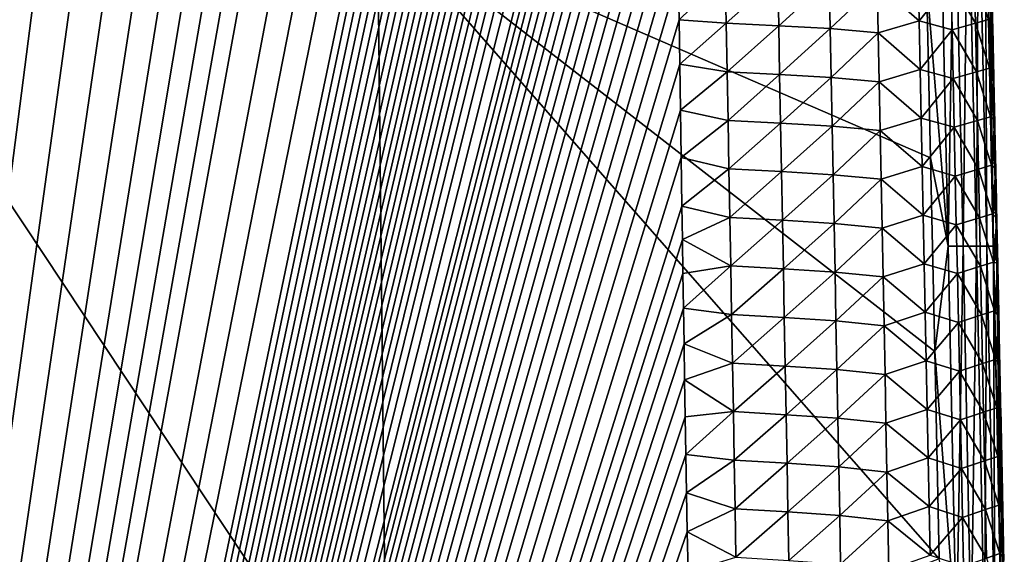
# Model space of a CAD drawing. Header units: metres. Extents: x -109 to 109, y -19 to 107.
# Tile 232 of 256: x 4.89 to 14.96, y 83.21 to 88.67. Entities that reach past the tile are written whole.
import ezdxf

# ---------------------------------------------------------------- set-up
doc = ezdxf.new("R2010")
doc.units = ezdxf.units.M
doc.layers.add('solid_21_412_310_XXX', color=7, linetype='CONTINUOUS')

msp = doc.modelspace()

# ---------------------------------------------------------------- linework, layer by layer
at = {"layer": 'solid_21_412_310_XXX'}
for points in [[(4.666111, 102.481911, -67.146202), (-0.000006, 49.658638, -66.675293), (5.143679, 102.42305, -67.145851)], [(5.143679, 102.42305, -67.145851), (-0.000006, 49.658638, -66.675293), (5.585915, 102.363518, -67.145477)], [(5.585915, 102.363518, -67.145477), (-0.000006, 49.658638, -66.675293), (5.997372, 102.304565, -67.145096)], [(5.997372, 102.304565, -67.145096), (-0.000006, 49.658638, -66.675293), (6.381899, 102.247375, -67.144722)], [(6.381899, 102.247375, -67.144722), (-0.000006, 49.658638, -66.675293), (6.741331, 102.192398, -67.144356)], [(6.741331, 102.192398, -67.144356), (-0.000006, 49.658638, -66.675293), (7.236791, 102.114326, -67.143837)], [(7.236791, 102.114326, -67.143837), (-0.000006, 49.658638, -66.675293), (7.6798, 102.03511, -67.143288)], [(7.6798, 102.03511, -67.143288), (-0.000006, 49.658638, -66.675293), (8.072184, 101.951599, -67.142685)], [(8.072184, 101.951599, -67.142685), (-0.000006, 49.658638, -66.675293), (8.416841, 101.863945, -67.142029)], [(8.416841, 101.863945, -67.142029), (-0.000006, 49.658638, -66.675293), (8.718863, 101.77272, -67.141319)], [(8.718863, 101.77272, -67.141319), (-0.000006, 49.658638, -66.675293), (8.985192, 101.678772, -67.140579)], [(8.985192, 101.678772, -67.140579), (-0.000006, 49.658638, -66.675293), (9.222807, 101.582382, -67.139809)], [(9.222807, 101.582382, -67.139809), (-0.000006, 49.658638, -66.675293), (9.437308, 101.482719, -67.139)], [(9.437308, 101.482719, -67.139), (-0.000006, 49.658638, -66.675293), (9.800565, 101.280899, -67.137329)], [(9.800565, 101.280899, -67.137329), (-0.000006, 49.658638, -66.675293), (10.099033, 101.074387, -67.135605)], [(10.099033, 101.074387, -67.135605), (-0.000006, 49.658638, -66.675293), (10.375571, 100.835381, -67.133575)], [(10.375571, 100.835381, -67.133575), (-0.000006, 49.658638, -66.675293), (10.626403, 100.56823, -67.131287)], [(10.626403, 100.56823, -67.131287), (-0.000006, 49.658638, -66.675293), (10.701228, 100.473618, -67.130478)], [(10.701228, 100.473618, -67.130478), (-0.000006, 49.658638, -66.675293), (10.774985, 100.372421, -67.129601)], [(10.774985, 100.372421, -67.129601), (-0.000006, 49.658638, -66.675293), (10.84716, 100.264442, -67.12867)], [(10.84716, 100.264442, -67.12867), (-0.000006, 49.658638, -66.675293), (10.916918, 100.149368, -67.12767)], [(10.916918, 100.149368, -67.12767), (-0.000006, 49.658638, -66.675293), (10.984118, 100.027184, -67.12661)], [(10.984118, 100.027184, -67.12661), (-0.000006, 49.658638, -66.675293), (11.048345, 99.897804, -67.125481)], [(11.048345, 99.897804, -67.125481), (-0.000006, 49.658638, -66.675293), (11.109218, 99.761246, -67.12429)], [(11.109218, 99.761246, -67.12429), (-0.000006, 49.658638, -66.675293), (11.166245, 99.617828, -67.123032)], [(11.166245, 99.617828, -67.123032), (-0.000006, 49.658638, -66.675293), (11.219064, 99.468155, -67.121727)], [(11.219064, 99.468155, -67.121727), (-0.000006, 49.658638, -66.675293), (11.267576, 99.312035, -67.120354)], [(11.267576, 99.312035, -67.120354), (-0.000006, 49.658638, -66.675293), (11.311779, 99.149033, -67.118919)], [(11.311779, 99.149033, -67.118919), (-0.000006, 49.658638, -66.675293), (11.351416, 98.977837, -67.117416)], [(11.351416, 98.977837, -67.117416), (-0.000006, 49.658638, -66.675293), (11.385991, 98.794167, -67.115791)], [(11.385991, 98.794167, -67.115791), (-0.000006, 49.658638, -66.675293), (11.41538, 98.594177, -67.114029)], [(11.41538, 98.594177, -67.114029), (-0.000006, 49.658638, -66.675293), (11.440434, 98.37249, -67.112068)], [(11.440434, 98.37249, -67.112068), (-0.000006, 49.658638, -66.675293), (11.461864, 98.128845, -67.109909)], [(11.461864, 98.128845, -67.109909), (-0.000006, 49.658638, -66.675293), (11.479255, 97.862335, -67.107552)], [(11.479255, 97.862335, -67.107552), (-0.000006, 49.658638, -66.675293), (11.491724, 97.571922, -67.104973)], [(11.491724, 97.571922, -67.104973), (-0.000006, 49.658638, -66.675293), (11.497374, 97.255409, -67.102165)], [(11.497374, 97.255409, -67.102165), (-0.000006, 49.658638, -66.675293), (11.497188, 96.91391, -67.099129)], [(11.497188, 96.91391, -67.099129), (-0.000006, 49.658638, -66.675293), (11.492494, 96.548004, -67.095879)], [(11.492494, 96.548004, -67.095879), (-0.000006, 49.658638, -66.675293), (11.486433, 96.157623, -67.092407)], [(11.486433, 96.157623, -67.092407), (-0.000006, 49.658638, -66.675293), (11.481724, 95.739777, -67.088692)], [(11.481724, 95.739777, -67.088692), (-0.000006, 49.658638, -66.675293), (11.479702, 95.291519, -67.084709)], [(11.479702, 95.291519, -67.084709), (-0.000006, 49.658638, -66.675293), (11.481399, 94.809296, -67.080429)], [(11.481399, 94.809296, -67.080429), (-0.000006, 49.658638, -66.675293), (11.484297, 94.554321, -67.078163)], [(11.484297, 94.554321, -67.078163), (-0.000006, 49.658638, -66.675293), (11.488584, 94.2901, -67.075821)], [(11.488584, 94.2901, -67.075821), (-0.000006, 49.658638, -66.675293), (11.494101, 94.016693, -67.073387)], [(11.494101, 94.016693, -67.073387), (-0.000006, 49.658638, -66.675293), (11.500851, 93.734154, -67.070885)], [(11.500851, 93.734154, -67.070885), (-0.000006, 49.658638, -66.675293), (11.50884, 93.442451, -67.068291)], [(11.50884, 93.442451, -67.068291), (-0.000006, 49.658638, -66.675293), (11.51765, 93.141273, -67.06562)], [(11.51765, 93.141273, -67.06562), (-0.000006, 49.658638, -66.675293), (11.527312, 92.830826, -67.062866)], [(11.527312, 92.830826, -67.062866), (-0.000006, 49.658638, -66.675293), (11.537727, 92.510796, -67.060028)], [(11.537727, 92.510796, -67.060028), (-0.000006, 49.658638, -66.675293), (11.548295, 92.180145, -67.057091)], [(11.548295, 92.180145, -67.057091), (-0.000006, 49.658638, -66.675293), (11.55913, 91.839279, -67.05407)], [(11.55913, 91.839279, -67.05407), (-0.000006, 49.658638, -66.675293), (11.570037, 91.487465, -67.050949)], [(11.570037, 91.487465, -67.050949), (-0.000006, 49.658638, -66.675293), (11.580547, 91.123337, -67.047714)], [(11.580547, 91.123337, -67.047714), (-0.000006, 49.658638, -66.675293), (11.590788, 90.747398, -67.04438)], [(11.590788, 90.747398, -67.04438), (-0.000006, 49.658638, -66.675293), (11.600632, 90.358894, -67.040932)], [(11.600632, 90.358894, -67.040932), (-0.000006, 49.658638, -66.675293), (11.609873, 89.956909, -67.037361)], [(14.165307, 89.086571, -73.167992), (14.297296, 90.386314, -73.152489), (14.385604, 86.355904, -73.15657)], [(14.451952, 90.387917, -73.113838), (14.385604, 86.355904, -73.15657), (14.297296, 90.386314, -73.152489)], [(14.451952, 90.387917, -73.113838), (14.539139, 86.356583, -73.117165), (14.385604, 86.355904, -73.15657)], [(14.588818, 90.389091, -73.037445), (14.539139, 86.356583, -73.117165), (14.451952, 90.387917, -73.113838)], [(14.588818, 90.389091, -73.037445), (14.674698, 86.35685, -73.040688), (14.539139, 86.356583, -73.117165)], [(14.695766, 90.38958, -72.925041), (14.674698, 86.35685, -73.040688), (14.588818, 90.389091, -73.037445)], [(14.695766, 90.38958, -72.925041), (14.780417, 86.356476, -72.928741), (14.674698, 86.35685, -73.040688)], [(14.76526, 90.389252, -72.784569), (14.780417, 86.356476, -72.928741), (14.695766, 90.38958, -72.925041)], [(14.76526, 90.389252, -72.784569), (14.849017, 86.355324, -72.789063), (14.780417, 86.356476, -72.928741)], [(14.796218, 90.3881, -72.628189), (14.849017, 86.355324, -72.789063), (14.76526, 90.389252, -72.784569)], [(14.796218, 90.3881, -72.628189), (14.830526, 89.022964, -72.467949), (14.838487, 88.639229, -72.468544)], [(14.796218, 90.3881, -72.628189), (14.838487, 88.639229, -72.468544), (14.84656, 88.249039, -72.469147)], [(14.796218, 90.3881, -72.628189), (14.84656, 88.249039, -72.469147), (14.854734, 87.852768, -72.469749)], [(14.796218, 90.3881, -72.628189), (14.854734, 87.852768, -72.469749), (14.863019, 87.450089, -72.470352)], [(14.796218, 90.3881, -72.628189), (14.863019, 87.450089, -72.470352), (14.871418, 87.040642, -72.470963)], [(14.796218, 90.3881, -72.628189), (14.871418, 87.040642, -72.470963), (14.879938, 86.624062, -72.471581)], [(14.796218, 90.3881, -72.628189), (14.879938, 86.624062, -72.471581), (14.879611, 86.353386, -72.633553)], [(14.796218, 90.3881, -72.628189), (14.879611, 86.353386, -72.633553), (14.849017, 86.355324, -72.789063)], [(11.609873, 89.956909, -67.037361), (-0.000006, 49.658638, -66.675293), (11.61857, 89.541801, -67.033676)], [(8.550676, 89.712807, -73.394035), (8.647805, 80.980743, -73.483154), (2.856137, 89.712715, -73.509888)], [(8.647805, 80.980743, -73.483154), (2.888753, 80.980156, -73.638618), (2.856137, 89.712715, -73.509888)], [(8.550676, 89.712807, -73.394035), (14.165307, 89.086571, -73.167992), (14.205581, 87.25988, -73.170128)], [(8.550676, 89.712807, -73.394035), (14.205581, 87.25988, -73.170128), (14.248618, 85.280884, -73.172371)], [(8.550676, 89.712807, -73.394035), (14.248618, 85.280884, -73.172371), (14.293903, 83.158112, -73.174706)], [(8.550676, 89.712807, -73.394035), (14.293903, 83.158112, -73.174706), (8.647805, 80.980743, -73.483154)], [(11.61857, 89.541801, -67.033676), (-0.000006, 49.658638, -66.675293), (11.626793, 89.113304, -67.029877)], [(11.626793, 89.113304, -67.029877), (-0.000006, 49.658638, -66.675293), (11.634455, 88.671326, -67.025955)], [(11.626793, 89.113304, -67.029877), (11.634455, 88.671326, -67.025955), (12.10731, 89.131691, -67.064415)], [(11.634455, 88.671326, -67.025955), (12.116796, 88.635361, -67.05999), (12.10731, 89.131691, -67.064415)], [(12.64383, 89.107063, -67.19426), (12.10731, 89.131691, -67.064415), (12.116796, 88.635361, -67.05999)], [(14.090347, 88.660194, -68.172249), (14.080005, 89.156792, -68.176117), (13.660065, 89.036713, -67.756836)], [(14.417688, 89.067802, -68.661392), (14.080005, 89.156792, -68.176117), (14.090347, 88.660194, -68.172249)], [(14.664509, 88.636276, -69.183365), (14.653959, 89.133492, -69.186737), (14.417688, 89.067802, -68.661392)], [(14.798909, 88.673439, -69.720123), (14.653959, 89.133492, -69.186737), (14.664509, 88.636276, -69.183365)], [(12.653565, 88.609947, -67.189896), (12.64383, 89.107063, -67.19426), (12.116796, 88.635361, -67.05999)], [(13.170498, 89.078644, -67.426331), (12.64383, 89.107063, -67.19426), (12.653565, 88.609947, -67.189896)], [(13.180479, 88.580681, -67.422073), (13.170498, 89.078644, -67.426331), (12.653565, 88.609947, -67.189896)], [(13.660065, 89.036713, -67.756836), (13.170498, 89.078644, -67.426331), (13.180479, 88.580681, -67.422073)], [(13.670276, 88.537643, -67.752739), (13.660065, 89.036713, -67.756836), (13.180479, 88.580681, -67.422073)], [(14.090347, 88.660194, -68.172249), (13.660065, 89.036713, -67.756836), (13.670276, 88.537643, -67.752739)], [(14.428192, 88.569191, -68.657761), (14.417688, 89.067802, -68.661392), (14.090347, 88.660194, -68.172249)], [(14.205581, 87.25988, -73.170128), (14.165307, 89.086571, -73.167992), (14.385604, 86.355904, -73.15657)], [(14.664509, 88.636276, -69.183365), (14.417688, 89.067802, -68.661392), (14.428192, 88.569191, -68.657761)], [(14.830526, 89.022964, -72.467949), (14.839642, 88.728119, -70.243515), (14.841019, 88.663055, -70.243141)], [(14.838487, 88.639229, -72.468544), (14.830526, 89.022964, -72.467949), (14.841019, 88.663055, -70.243141)], [(14.841019, 88.663055, -70.243141), (14.839642, 88.728119, -70.243515), (14.798909, 88.673439, -69.720123)], [(11.634455, 88.671326, -67.025955), (-0.000006, 49.658638, -66.675293), (11.641595, 88.215927, -67.021912)], [(11.634455, 88.671326, -67.025955), (11.641595, 88.215927, -67.021912), (12.116796, 88.635361, -67.05999)], [(11.641595, 88.215927, -67.021912), (12.126214, 88.139038, -67.055565), (12.116796, 88.635361, -67.05999)], [(12.653565, 88.609947, -67.189896), (12.116796, 88.635361, -67.05999), (12.126214, 88.139038, -67.055565)], [(12.66324, 88.112831, -67.185539), (12.653565, 88.609947, -67.189896), (12.126214, 88.139038, -67.055565)], [(13.180479, 88.580681, -67.422073), (12.653565, 88.609947, -67.189896), (12.66324, 88.112831, -67.185539)], [(14.100658, 88.163597, -68.168411), (14.090347, 88.660194, -68.172249), (13.670276, 88.537643, -67.752739)], [(14.428192, 88.569191, -68.657761), (14.090347, 88.660194, -68.172249), (14.100658, 88.163597, -68.168411)], [(14.675033, 88.139069, -69.180038), (14.664509, 88.636276, -69.183365), (14.428192, 88.569191, -68.657761)], [(14.809435, 88.177048, -69.717064), (14.798909, 88.673439, -69.720123), (14.664509, 88.636276, -69.183365)], [(14.809435, 88.177048, -69.717064), (14.664509, 88.636276, -69.183365), (14.675033, 88.139069, -69.180038)], [(14.841019, 88.663055, -70.243141), (14.798909, 88.673439, -69.720123), (14.809435, 88.177048, -69.717064)], [(14.842403, 88.597664, -70.242767), (14.841019, 88.663055, -70.243141), (14.809435, 88.177048, -69.717064)], [(14.838487, 88.639229, -72.468544), (14.841019, 88.663055, -70.243141), (14.842403, 88.597664, -70.242767)], [(14.838487, 88.639229, -72.468544), (14.842403, 88.597664, -70.242767), (14.843793, 88.531967, -70.242393)], [(14.838487, 88.639229, -72.468544), (14.843793, 88.531967, -70.242393), (14.845189, 88.465981, -70.242012)], [(14.838487, 88.639229, -72.468544), (14.845189, 88.465981, -70.242012), (14.84659, 88.399712, -70.241638)], [(14.838487, 88.639229, -72.468544), (14.84659, 88.399712, -70.241638), (14.847997, 88.333145, -70.241264)], [(14.838487, 88.639229, -72.468544), (14.847997, 88.333145, -70.241264), (14.84941, 88.266281, -70.240883)], [(14.84656, 88.249039, -72.469147), (14.838487, 88.639229, -72.468544), (14.84941, 88.266281, -70.240883)], [(13.190411, 88.082718, -67.417831), (13.180479, 88.580681, -67.422073), (12.66324, 88.112831, -67.185539)], [(13.670276, 88.537643, -67.752739), (13.180479, 88.580681, -67.422073), (13.190411, 88.082718, -67.417831)], [(13.680449, 88.038582, -67.748665), (13.670276, 88.537643, -67.752739), (13.190411, 88.082718, -67.417831)], [(14.100658, 88.163597, -68.168411), (13.670276, 88.537643, -67.752739), (13.680449, 88.038582, -67.748665)], [(14.438669, 88.07058, -68.65416), (14.428192, 88.569191, -68.657761), (14.100658, 88.163597, -68.168411)], [(14.675033, 88.139069, -69.180038), (14.428192, 88.569191, -68.657761), (14.438669, 88.07058, -68.65416)], [(14.843793, 88.531967, -70.242393), (14.842403, 88.597664, -70.242767), (14.809435, 88.177048, -69.717064)], [(14.845189, 88.465981, -70.242012), (14.843793, 88.531967, -70.242393), (14.809435, 88.177048, -69.717064)], [(14.84659, 88.399712, -70.241638), (14.845189, 88.465981, -70.242012), (14.809435, 88.177048, -69.717064)], [(14.847997, 88.333145, -70.241264), (14.84659, 88.399712, -70.241638), (14.809435, 88.177048, -69.717064)], [(14.84941, 88.266281, -70.240883), (14.847997, 88.333145, -70.241264), (14.809435, 88.177048, -69.717064)], [(11.641595, 88.215927, -67.021912), (-0.000006, 49.658638, -66.675293), (11.648776, 87.746346, -67.017738)], [(11.641595, 88.215927, -67.021912), (11.648776, 87.746346, -67.017738), (12.126214, 88.139038, -67.055565)], [(14.850828, 88.199112, -70.240509), (14.84941, 88.266281, -70.240883), (14.809435, 88.177048, -69.717064)], [(14.84656, 88.249039, -72.469147), (14.84941, 88.266281, -70.240883), (14.850828, 88.199112, -70.240509)], [(14.84656, 88.249039, -72.469147), (14.850828, 88.199112, -70.240509), (14.852253, 88.131638, -70.240128)], [(14.84656, 88.249039, -72.469147), (14.852253, 88.131638, -70.240128), (14.853684, 88.06385, -70.239746)], [(14.84656, 88.249039, -72.469147), (14.853684, 88.06385, -70.239746), (14.855122, 87.99575, -70.239372)], [(14.84656, 88.249039, -72.469147), (14.855122, 87.99575, -70.239372), (14.856565, 87.927322, -70.238991)], [(14.84656, 88.249039, -72.469147), (14.856565, 87.927322, -70.238991), (14.858015, 87.858566, -70.238609)], [(14.854734, 87.852768, -72.469749), (14.84656, 88.249039, -72.469147), (14.858015, 87.858566, -70.238609)], [(11.648776, 87.746346, -67.017738), (12.135563, 87.642708, -67.051147), (12.126214, 88.139038, -67.055565)], [(12.66324, 88.112831, -67.185539), (12.126214, 88.139038, -67.055565), (12.135563, 87.642708, -67.051147)], [(12.672858, 87.615715, -67.181175), (12.66324, 88.112831, -67.185539), (12.135563, 87.642708, -67.051147)], [(13.190411, 88.082718, -67.417831), (12.66324, 88.112831, -67.185539), (12.672858, 87.615715, -67.181175)], [(14.110938, 87.667007, -68.164597), (14.100658, 88.163597, -68.168411), (13.680449, 88.038582, -67.748665)], [(14.438669, 88.07058, -68.65416), (14.100658, 88.163597, -68.168411), (14.110938, 87.667007, -68.164597)], [(14.685534, 87.641869, -69.176758), (14.675033, 88.139069, -69.180038), (14.438669, 88.07058, -68.65416)], [(14.819937, 87.680679, -69.714058), (14.809435, 88.177048, -69.717064), (14.675033, 88.139069, -69.180038)], [(14.819937, 87.680679, -69.714058), (14.675033, 88.139069, -69.180038), (14.685534, 87.641869, -69.176758)], [(14.852253, 88.131638, -70.240128), (14.850828, 88.199112, -70.240509), (14.809435, 88.177048, -69.717064)], [(14.852253, 88.131638, -70.240128), (14.809435, 88.177048, -69.717064), (14.819937, 87.680679, -69.714058)], [(14.853684, 88.06385, -70.239746), (14.852253, 88.131638, -70.240128), (14.819937, 87.680679, -69.714058)], [(13.200294, 87.584755, -67.413597), (13.190411, 88.082718, -67.417831), (12.672858, 87.615715, -67.181175)], [(13.680449, 88.038582, -67.748665), (13.190411, 88.082718, -67.417831), (13.200294, 87.584755, -67.413597)], [(13.69058, 87.53952, -67.744606), (13.680449, 88.038582, -67.748665), (13.200294, 87.584755, -67.413597)], [(14.110938, 87.667007, -68.164597), (13.680449, 88.038582, -67.748665), (13.69058, 87.53952, -67.744606)], [(14.44912, 87.571976, -68.650604), (14.438669, 88.07058, -68.65416), (14.110938, 87.667007, -68.164597)], [(14.685534, 87.641869, -69.176758), (14.438669, 88.07058, -68.65416), (14.44912, 87.571976, -68.650604)], [(14.855122, 87.99575, -70.239372), (14.853684, 88.06385, -70.239746), (14.819937, 87.680679, -69.714058)], [(14.856565, 87.927322, -70.238991), (14.855122, 87.99575, -70.239372), (14.819937, 87.680679, -69.714058)], [(14.858015, 87.858566, -70.238609), (14.856565, 87.927322, -70.238991), (14.819937, 87.680679, -69.714058)], [(14.859471, 87.789474, -70.238228), (14.858015, 87.858566, -70.238609), (14.819937, 87.680679, -69.714058)], [(14.854734, 87.852768, -72.469749), (14.858015, 87.858566, -70.238609), (14.859471, 87.789474, -70.238228)], [(14.854734, 87.852768, -72.469749), (14.859471, 87.789474, -70.238228), (14.860935, 87.720055, -70.237846)], [(14.854734, 87.852768, -72.469749), (14.860935, 87.720055, -70.237846), (14.862405, 87.650284, -70.237465)], [(14.854734, 87.852768, -72.469749), (14.862405, 87.650284, -70.237465), (14.863881, 87.58017, -70.237083)], [(14.854734, 87.852768, -72.469749), (14.863881, 87.58017, -70.237083), (14.865365, 87.509697, -70.236694)], [(14.854734, 87.852768, -72.469749), (14.865365, 87.509697, -70.236694), (14.866856, 87.438873, -70.236313)], [(14.863019, 87.450089, -72.470352), (14.854734, 87.852768, -72.469749), (14.866856, 87.438873, -70.236313)], [(11.648776, 87.746346, -67.017738), (-0.000006, 49.658638, -66.675293), (11.656088, 87.262848, -67.013451)], [(11.648776, 87.746346, -67.017738), (11.656088, 87.262848, -67.013451), (12.135563, 87.642708, -67.051147)], [(14.860935, 87.720055, -70.237846), (14.859471, 87.789474, -70.238228), (14.819937, 87.680679, -69.714058)], [(14.862405, 87.650284, -70.237465), (14.860935, 87.720055, -70.237846), (14.819937, 87.680679, -69.714058)], [(11.656088, 87.262848, -67.013451), (12.144844, 87.146378, -67.046722), (12.135563, 87.642708, -67.051147)], [(12.672858, 87.615715, -67.181175), (12.135563, 87.642708, -67.051147), (12.144844, 87.146378, -67.046722)], [(12.682419, 87.118599, -67.176826), (12.672858, 87.615715, -67.181175), (12.144844, 87.146378, -67.046722)], [(13.200294, 87.584755, -67.413597), (12.672858, 87.615715, -67.181175), (12.682419, 87.118599, -67.176826)], [(14.121185, 87.170425, -68.160805), (14.110938, 87.667007, -68.164597), (13.69058, 87.53952, -67.744606)], [(14.44912, 87.571976, -68.650604), (14.110938, 87.667007, -68.164597), (14.121185, 87.170425, -68.160805)], [(14.696009, 87.144676, -69.173523), (14.685534, 87.641869, -69.176758), (14.44912, 87.571976, -68.650604)], [(14.830415, 87.184303, -69.711105), (14.819937, 87.680679, -69.714058), (14.685534, 87.641869, -69.176758)], [(14.830415, 87.184303, -69.711105), (14.685534, 87.641869, -69.176758), (14.696009, 87.144676, -69.173523)], [(14.862405, 87.650284, -70.237465), (14.819937, 87.680679, -69.714058), (14.830415, 87.184303, -69.711105)], [(14.863881, 87.58017, -70.237083), (14.862405, 87.650284, -70.237465), (14.830415, 87.184303, -69.711105)], [(13.21013, 87.086792, -67.409363), (13.200294, 87.584755, -67.413597), (12.682419, 87.118599, -67.176826)], [(13.69058, 87.53952, -67.744606), (13.200294, 87.584755, -67.413597), (13.21013, 87.086792, -67.409363)], [(13.700673, 87.040459, -67.740562), (13.69058, 87.53952, -67.744606), (13.21013, 87.086792, -67.409363)], [(14.121185, 87.170425, -68.160805), (13.69058, 87.53952, -67.744606), (13.700673, 87.040459, -67.740562)], [(14.459542, 87.073372, -68.647079), (14.44912, 87.571976, -68.650604), (14.121185, 87.170425, -68.160805)], [(14.696009, 87.144676, -69.173523), (14.44912, 87.571976, -68.650604), (14.459542, 87.073372, -68.647079)], [(14.865365, 87.509697, -70.236694), (14.863881, 87.58017, -70.237083), (14.830415, 87.184303, -69.711105)], [(14.866856, 87.438873, -70.236313), (14.865365, 87.509697, -70.236694), (14.830415, 87.184303, -69.711105)], [(14.868353, 87.367699, -70.235931), (14.866856, 87.438873, -70.236313), (14.830415, 87.184303, -69.711105)], [(14.863019, 87.450089, -72.470352), (14.866856, 87.438873, -70.236313), (14.868353, 87.367699, -70.235931)], [(14.863019, 87.450089, -72.470352), (14.868353, 87.367699, -70.235931), (14.869857, 87.296211, -70.235542)], [(14.863019, 87.450089, -72.470352), (14.869857, 87.296211, -70.235542), (14.871367, 87.224411, -70.235161)], [(14.863019, 87.450089, -72.470352), (14.871367, 87.224411, -70.235161), (14.872882, 87.15229, -70.234779)], [(14.863019, 87.450089, -72.470352), (14.872882, 87.15229, -70.234779), (14.874404, 87.079842, -70.23439)], [(14.871418, 87.040642, -72.470963), (14.863019, 87.450089, -72.470352), (14.874404, 87.079842, -70.23439)], [(14.869857, 87.296211, -70.235542), (14.868353, 87.367699, -70.235931), (14.830415, 87.184303, -69.711105)], [(14.871367, 87.224411, -70.235161), (14.869857, 87.296211, -70.235542), (14.830415, 87.184303, -69.711105)], [(11.656088, 87.262848, -67.013451), (-0.000006, 49.658638, -66.675293), (11.663507, 86.764992, -67.009026)], [(11.656088, 87.262848, -67.013451), (11.663507, 86.764992, -67.009026), (12.144844, 87.146378, -67.046722)], [(14.248618, 85.280884, -73.172371), (14.205581, 87.25988, -73.170128), (14.385604, 86.355904, -73.15657)], [(14.872882, 87.15229, -70.234779), (14.871367, 87.224411, -70.235161), (14.830415, 87.184303, -69.711105)], [(11.663507, 86.764992, -67.009026), (12.154059, 86.650047, -67.042305), (12.144844, 87.146378, -67.046722)], [(12.682419, 87.118599, -67.176826), (12.144844, 87.146378, -67.046722), (12.154059, 86.650047, -67.042305)], [(12.691922, 86.621483, -67.17247), (12.682419, 87.118599, -67.176826), (12.154059, 86.650047, -67.042305)], [(13.21013, 87.086792, -67.409363), (12.682419, 87.118599, -67.176826), (12.691922, 86.621483, -67.17247)], [(14.1314, 86.673836, -68.157036), (14.121185, 87.170425, -68.160805), (13.700673, 87.040459, -67.740562)], [(14.459542, 87.073372, -68.647079), (14.121185, 87.170425, -68.160805), (14.1314, 86.673836, -68.157036)], [(14.706461, 86.647484, -69.170341), (14.696009, 87.144676, -69.173523), (14.459542, 87.073372, -68.647079)], [(14.84087, 86.687935, -69.708214), (14.830415, 87.184303, -69.711105), (14.696009, 87.144676, -69.173523)], [(14.84087, 86.687935, -69.708214), (14.696009, 87.144676, -69.173523), (14.706461, 86.647484, -69.170341)], [(14.872882, 87.15229, -70.234779), (14.830415, 87.184303, -69.711105), (14.84087, 86.687935, -69.708214)], [(14.874404, 87.079842, -70.23439), (14.872882, 87.15229, -70.234779), (14.84087, 86.687935, -69.708214)], [(13.219918, 86.588837, -67.405144), (13.21013, 87.086792, -67.409363), (12.691922, 86.621483, -67.17247)], [(13.700673, 87.040459, -67.740562), (13.21013, 87.086792, -67.409363), (13.219918, 86.588837, -67.405144)], [(13.710728, 86.541405, -67.736534), (13.700673, 87.040459, -67.740562), (13.219918, 86.588837, -67.405144)], [(14.1314, 86.673836, -68.157036), (13.700673, 87.040459, -67.740562), (13.710728, 86.541405, -67.736534)], [(14.469938, 86.574776, -68.643585), (14.459542, 87.073372, -68.647079), (14.1314, 86.673836, -68.157036)], [(14.706461, 86.647484, -69.170341), (14.459542, 87.073372, -68.647079), (14.469938, 86.574776, -68.643585)], [(14.875933, 87.007065, -70.234001), (14.874404, 87.079842, -70.23439), (14.84087, 86.687935, -69.708214)], [(14.877468, 86.933952, -70.23362), (14.875933, 87.007065, -70.234001), (14.84087, 86.687935, -69.708214)], [(14.871418, 87.040642, -72.470963), (14.874404, 87.079842, -70.23439), (14.875933, 87.007065, -70.234001)], [(14.871418, 87.040642, -72.470963), (14.875933, 87.007065, -70.234001), (14.877468, 86.933952, -70.23362)], [(14.871418, 87.040642, -72.470963), (14.877468, 86.933952, -70.23362), (14.879009, 86.860504, -70.233231)], [(14.871418, 87.040642, -72.470963), (14.879009, 86.860504, -70.233231), (14.880557, 86.786705, -70.232841)], [(14.871418, 87.040642, -72.470963), (14.880557, 86.786705, -70.232841), (14.882113, 86.712555, -70.232452)], [(14.871418, 87.040642, -72.470963), (14.882113, 86.712555, -70.232452), (14.883675, 86.638054, -70.232063)], [(14.879938, 86.624062, -72.471581), (14.871418, 87.040642, -72.470963), (14.883675, 86.638054, -70.232063)], [(14.879009, 86.860504, -70.233231), (14.877468, 86.933952, -70.23362), (14.84087, 86.687935, -69.708214)], [(14.880557, 86.786705, -70.232841), (14.879009, 86.860504, -70.233231), (14.84087, 86.687935, -69.708214)], [(11.663507, 86.764992, -67.009026), (-0.000006, 49.658638, -66.675293), (11.668713, 86.424217, -67.006004)], [(11.663507, 86.764992, -67.009026), (11.668713, 86.424217, -67.006004), (12.154059, 86.650047, -67.042305)], [(14.882113, 86.712555, -70.232452), (14.880557, 86.786705, -70.232841), (14.84087, 86.687935, -69.708214)], [(14.883675, 86.638054, -70.232063), (14.882113, 86.712555, -70.232452), (14.84087, 86.687935, -69.708214)], [(11.668713, 86.424217, -67.006004), (12.16321, 86.153717, -67.03788), (12.154059, 86.650047, -67.042305)], [(12.691922, 86.621483, -67.17247), (12.154059, 86.650047, -67.042305), (12.16321, 86.153717, -67.03788)], [(12.701369, 86.124367, -67.168129), (12.691922, 86.621483, -67.17247), (12.16321, 86.153717, -67.03788)], [(13.219918, 86.588837, -67.405144), (12.691922, 86.621483, -67.17247), (12.701369, 86.124367, -67.168129)], [(14.141584, 86.177246, -68.153297), (14.1314, 86.673836, -68.157036), (13.710728, 86.541405, -67.736534)], [(14.469938, 86.574776, -68.643585), (14.1314, 86.673836, -68.157036), (14.141584, 86.177246, -68.153297)], [(14.716888, 86.150284, -69.167198), (14.706461, 86.647484, -69.170341), (14.469938, 86.574776, -68.643585)], [(14.8513, 86.191559, -69.705376), (14.84087, 86.687935, -69.708214), (14.706461, 86.647484, -69.170341)], [(14.8513, 86.191559, -69.705376), (14.706461, 86.647484, -69.170341), (14.716888, 86.150284, -69.167198)], [(14.883675, 86.638054, -70.232063), (14.84087, 86.687935, -69.708214), (14.8513, 86.191559, -69.705376)], [(14.885243, 86.563187, -70.231674), (14.883675, 86.638054, -70.232063), (14.8513, 86.191559, -69.705376)], [(14.879611, 86.353386, -72.633553), (14.879938, 86.624062, -72.471581), (14.888574, 86.200577, -72.472198)], [(14.879938, 86.624062, -72.471581), (14.883675, 86.638054, -70.232063), (14.885243, 86.563187, -70.231674)], [(14.879938, 86.624062, -72.471581), (14.885243, 86.563187, -70.231674), (14.886819, 86.487953, -70.231285)], [(14.879938, 86.624062, -72.471581), (14.886819, 86.487953, -70.231285), (14.888402, 86.412354, -70.230896)], [(14.879938, 86.624062, -72.471581), (14.888402, 86.412354, -70.230896), (14.889993, 86.336372, -70.230507)], [(14.879938, 86.624062, -72.471581), (14.889993, 86.336372, -70.230507), (14.891591, 86.260017, -70.230118)], [(14.879938, 86.624062, -72.471581), (14.891591, 86.260017, -70.230118), (14.893196, 86.183266, -70.229729)], [(14.888574, 86.200577, -72.472198), (14.879938, 86.624062, -72.471581), (14.893196, 86.183266, -70.229729)], [(13.229659, 86.090874, -67.400932), (13.219918, 86.588837, -67.405144), (12.701369, 86.124367, -67.168129)], [(13.710728, 86.541405, -67.736534), (13.219918, 86.588837, -67.405144), (13.229659, 86.090874, -67.400932)], [(13.720743, 86.042336, -67.732513), (13.710728, 86.541405, -67.736534), (13.229659, 86.090874, -67.400932)], [(14.141584, 86.177246, -68.153297), (13.710728, 86.541405, -67.736534), (13.720743, 86.042336, -67.732513)], [(14.480308, 86.076172, -68.640129), (14.469938, 86.574776, -68.643585), (14.141584, 86.177246, -68.153297)], [(14.716888, 86.150284, -69.167198), (14.469938, 86.574776, -68.643585), (14.480308, 86.076172, -68.640129)], [(14.886819, 86.487953, -70.231285), (14.885243, 86.563187, -70.231674), (14.8513, 86.191559, -69.705376)], [(11.668713, 86.424217, -67.006004), (-0.000006, 49.658638, -66.675293), (11.674192, 86.076103, -67.002907)], [(11.668713, 86.424217, -67.006004), (11.674192, 86.076103, -67.002907), (12.16321, 86.153717, -67.03788)], [(14.888402, 86.412354, -70.230896), (14.886819, 86.487953, -70.231285), (14.8513, 86.191559, -69.705376)], [(14.889993, 86.336372, -70.230507), (14.888402, 86.412354, -70.230896), (14.8513, 86.191559, -69.705376)], [(14.248618, 85.280884, -73.172371), (14.385604, 86.355904, -73.15657), (14.470825, 82.3255, -73.160004)], [(14.539139, 86.356583, -73.117165), (14.470825, 82.3255, -73.160004), (14.385604, 86.355904, -73.15657)], [(14.539139, 86.356583, -73.117165), (14.623344, 82.325287, -73.119965), (14.470825, 82.3255, -73.160004)], [(14.674698, 86.35685, -73.040688), (14.623344, 82.325287, -73.119965), (14.539139, 86.356583, -73.117165)], [(14.674698, 86.35685, -73.040688), (14.757741, 82.324677, -73.043465), (14.623344, 82.325287, -73.119965)], [(14.780417, 86.356476, -72.928741), (14.757741, 82.324677, -73.043465), (14.674698, 86.35685, -73.040688)], [(14.780417, 86.356476, -72.928741), (14.862386, 82.323456, -72.931984), (14.757741, 82.324677, -73.043465)], [(14.849017, 86.355324, -72.789063), (14.862386, 82.323456, -72.931984), (14.780417, 86.356476, -72.928741)], [(14.849017, 86.355324, -72.789063), (14.930228, 82.32148, -72.79306), (14.862386, 82.323456, -72.931984)], [(14.879611, 86.353386, -72.633553), (14.930228, 82.32148, -72.79306), (14.849017, 86.355324, -72.789063)], [(14.891591, 86.260017, -70.230118), (14.889993, 86.336372, -70.230507), (14.8513, 86.191559, -69.705376)], [(14.879611, 86.353386, -72.633553), (14.888574, 86.200577, -72.472198), (14.897318, 85.770401, -72.472816)], [(14.879611, 86.353386, -72.633553), (14.897318, 85.770401, -72.472816), (14.904694, 85.406532, -72.473335)], [(14.879611, 86.353386, -72.633553), (14.904694, 85.406532, -72.473335), (14.912153, 85.037514, -72.473854)], [(14.879611, 86.353386, -72.633553), (14.912153, 85.037514, -72.473854), (14.919702, 84.663132, -72.47438)], [(14.879611, 86.353386, -72.633553), (14.919702, 84.663132, -72.47438), (14.927336, 84.283379, -72.474907)], [(14.879611, 86.353386, -72.633553), (14.927336, 84.283379, -72.474907), (14.935048, 83.898659, -72.475433)], [(14.879611, 86.353386, -72.633553), (14.935048, 83.898659, -72.475433), (14.942842, 83.508766, -72.47596)], [(14.879611, 86.353386, -72.633553), (14.942842, 83.508766, -72.47596), (14.950721, 83.113426, -72.476486)], [(14.879611, 86.353386, -72.633553), (14.950721, 83.113426, -72.476486), (14.95869, 82.712387, -72.47702)], [(14.879611, 86.353386, -72.633553), (14.95869, 82.712387, -72.47702), (14.96055, 82.318764, -72.638351)], [(14.879611, 86.353386, -72.633553), (14.96055, 82.318764, -72.638351), (14.930228, 82.32148, -72.79306)], [(14.861706, 85.695183, -69.702591), (14.8513, 86.191559, -69.705376), (14.716888, 86.150284, -69.167198)], [(14.893196, 86.183266, -70.229729), (14.891591, 86.260017, -70.230118), (14.8513, 86.191559, -69.705376)], [(14.893196, 86.183266, -70.229729), (14.8513, 86.191559, -69.705376), (14.861706, 85.695183, -69.702591)], [(14.888574, 86.200577, -72.472198), (14.893196, 86.183266, -70.229729), (14.894809, 86.106133, -70.229332)], [(14.888574, 86.200577, -72.472198), (14.894809, 86.106133, -70.229332), (14.896428, 86.028641, -70.228943)], [(14.888574, 86.200577, -72.472198), (14.896428, 86.028641, -70.228943), (14.898054, 85.950821, -70.228554)], [(14.888574, 86.200577, -72.472198), (14.898054, 85.950821, -70.228554), (14.899687, 85.872643, -70.228157)], [(14.888574, 86.200577, -72.472198), (14.899687, 85.872643, -70.228157), (14.901326, 85.794121, -70.227768)], [(14.897318, 85.770401, -72.472816), (14.888574, 86.200577, -72.472198), (14.901326, 85.794121, -70.227768)], [(11.674192, 86.076103, -67.002907), (11.679863, 85.721054, -66.999756), (12.16321, 86.153717, -67.03788)], [(11.679863, 85.721054, -66.999756), (12.172295, 85.657387, -67.033463), (12.16321, 86.153717, -67.03788)], [(12.701369, 86.124367, -67.168129), (12.16321, 86.153717, -67.03788), (12.172295, 85.657387, -67.033463)], [(12.710761, 85.627251, -67.16378), (12.701369, 86.124367, -67.168129), (12.172295, 85.657387, -67.033463)], [(13.229659, 86.090874, -67.400932), (12.701369, 86.124367, -67.168129), (12.710761, 85.627251, -67.16378)], [(13.239353, 85.592911, -67.396729), (13.229659, 86.090874, -67.400932), (12.710761, 85.627251, -67.16378)], [(13.720743, 86.042336, -67.732513), (13.229659, 86.090874, -67.400932), (13.239353, 85.592911, -67.396729)], [(14.151736, 85.680656, -68.149574), (14.141584, 86.177246, -68.153297), (13.720743, 86.042336, -67.732513)], [(14.480308, 86.076172, -68.640129), (14.141584, 86.177246, -68.153297), (14.151736, 85.680656, -68.149574)], [(14.727291, 85.653084, -69.164093), (14.716888, 86.150284, -69.167198), (14.480308, 86.076172, -68.640129)], [(14.861706, 85.695183, -69.702591), (14.716888, 86.150284, -69.167198), (14.727291, 85.653084, -69.164093)], [(14.894809, 86.106133, -70.229332), (14.893196, 86.183266, -70.229729), (14.861706, 85.695183, -69.702591)], [(14.896428, 86.028641, -70.228943), (14.894809, 86.106133, -70.229332), (14.861706, 85.695183, -69.702591)], [(11.674192, 86.076103, -67.002907), (-0.000006, 49.658638, -66.675293), (11.679863, 85.721054, -66.999756)], [(13.73072, 85.543274, -67.728516), (13.720743, 86.042336, -67.732513), (13.239353, 85.592911, -67.396729)], [(14.151736, 85.680656, -68.149574), (13.720743, 86.042336, -67.732513), (13.73072, 85.543274, -67.728516)], [(14.490649, 85.57756, -68.636703), (14.480308, 86.076172, -68.640129), (14.151736, 85.680656, -68.149574)], [(14.727291, 85.653084, -69.164093), (14.480308, 86.076172, -68.640129), (14.490649, 85.57756, -68.636703)], [(14.898054, 85.950821, -70.228554), (14.896428, 86.028641, -70.228943), (14.861706, 85.695183, -69.702591)], [(14.899687, 85.872643, -70.228157), (14.898054, 85.950821, -70.228554), (14.861706, 85.695183, -69.702591)], [(14.901326, 85.794121, -70.227768), (14.899687, 85.872643, -70.228157), (14.861706, 85.695183, -69.702591)], [(14.902972, 85.71524, -70.227371), (14.901326, 85.794121, -70.227768), (14.861706, 85.695183, -69.702591)], [(14.897318, 85.770401, -72.472816), (14.901326, 85.794121, -70.227768), (14.902972, 85.71524, -70.227371)], [(11.679863, 85.721054, -66.999756), (-0.000006, 49.658638, -66.675293), (11.685748, 85.358803, -66.996544)], [(11.679863, 85.721054, -66.999756), (11.685748, 85.358803, -66.996544), (12.172295, 85.657387, -67.033463)], [(14.872087, 85.198807, -69.699852), (14.861706, 85.695183, -69.702591), (14.727291, 85.653084, -69.164093)], [(14.904625, 85.635994, -70.226982), (14.902972, 85.71524, -70.227371), (14.861706, 85.695183, -69.702591)], [(14.904625, 85.635994, -70.226982), (14.861706, 85.695183, -69.702591), (14.872087, 85.198807, -69.699852)], [(14.897318, 85.770401, -72.472816), (14.902972, 85.71524, -70.227371), (14.904625, 85.635994, -70.226982)], [(14.897318, 85.770401, -72.472816), (14.904625, 85.635994, -70.226982), (14.906285, 85.556381, -70.226585)], [(14.897318, 85.770401, -72.472816), (14.906285, 85.556381, -70.226585), (14.907952, 85.476395, -70.226189)], [(14.897318, 85.770401, -72.472816), (14.907952, 85.476395, -70.226189), (14.909626, 85.396019, -70.2258)], [(14.904694, 85.406532, -72.473335), (14.897318, 85.770401, -72.472816), (14.909626, 85.396019, -70.2258)], [(11.685748, 85.358803, -66.996544), (12.181315, 85.161049, -67.029045), (12.172295, 85.657387, -67.033463)], [(12.710761, 85.627251, -67.16378), (12.172295, 85.657387, -67.033463), (12.181315, 85.161049, -67.029045)], [(12.720097, 85.130135, -67.159439), (12.710761, 85.627251, -67.16378), (12.181315, 85.161049, -67.029045)], [(13.239353, 85.592911, -67.396729), (12.710761, 85.627251, -67.16378), (12.720097, 85.130135, -67.159439)], [(13.249002, 85.094948, -67.39254), (13.239353, 85.592911, -67.396729), (12.720097, 85.130135, -67.159439)], [(13.73072, 85.543274, -67.728516), (13.239353, 85.592911, -67.396729), (13.249002, 85.094948, -67.39254)], [(14.161857, 85.184067, -68.145882), (14.151736, 85.680656, -68.149574), (13.73072, 85.543274, -67.728516)], [(14.490649, 85.57756, -68.636703), (14.151736, 85.680656, -68.149574), (14.161857, 85.184067, -68.145882)], [(14.737668, 85.155884, -69.161034), (14.727291, 85.653084, -69.164093), (14.490649, 85.57756, -68.636703)], [(14.872087, 85.198807, -69.699852), (14.727291, 85.653084, -69.164093), (14.737668, 85.155884, -69.161034)], [(14.906285, 85.556381, -70.226585), (14.904625, 85.635994, -70.226982), (14.872087, 85.198807, -69.699852)], [(13.740658, 85.044212, -67.724533), (13.73072, 85.543274, -67.728516), (13.249002, 85.094948, -67.39254)], [(14.161857, 85.184067, -68.145882), (13.73072, 85.543274, -67.728516), (13.740658, 85.044212, -67.724533)], [(14.500963, 85.078957, -68.633316), (14.490649, 85.57756, -68.636703), (14.161857, 85.184067, -68.145882)], [(14.737668, 85.155884, -69.161034), (14.490649, 85.57756, -68.636703), (14.500963, 85.078957, -68.633316)], [(14.907952, 85.476395, -70.226189), (14.906285, 85.556381, -70.226585), (14.872087, 85.198807, -69.699852)], [(14.909626, 85.396019, -70.2258), (14.907952, 85.476395, -70.226189), (14.872087, 85.198807, -69.699852)], [(14.911308, 85.315262, -70.225403), (14.909626, 85.396019, -70.2258), (14.872087, 85.198807, -69.699852)], [(14.904694, 85.406532, -72.473335), (14.909626, 85.396019, -70.2258), (14.911308, 85.315262, -70.225403)], [(14.904694, 85.406532, -72.473335), (14.911308, 85.315262, -70.225403), (14.912997, 85.234116, -70.225006)], [(14.904694, 85.406532, -72.473335), (14.912997, 85.234116, -70.225006), (14.914694, 85.152573, -70.224609)], [(14.904694, 85.406532, -72.473335), (14.914694, 85.152573, -70.224609), (14.916398, 85.070618, -70.22422)], [(14.912153, 85.037514, -72.473854), (14.904694, 85.406532, -72.473335), (14.916398, 85.070618, -70.22422)], [(11.685748, 85.358803, -66.996544), (-0.000006, 49.658638, -66.675293), (11.691878, 84.989059, -66.993256)], [(11.685748, 85.358803, -66.996544), (11.691878, 84.989059, -66.993256), (12.181315, 85.161049, -67.029045)], [(14.912997, 85.234116, -70.225006), (14.911308, 85.315262, -70.225403), (14.872087, 85.198807, -69.699852)], [(14.171946, 84.687469, -68.142204), (14.161857, 85.184067, -68.145882), (13.740658, 85.044212, -67.724533)], [(14.500963, 85.078957, -68.633316), (14.161857, 85.184067, -68.145882), (14.171946, 84.687469, -68.142204)], [(14.293903, 83.158112, -73.174706), (14.248618, 85.280884, -73.172371), (14.470825, 82.3255, -73.160004)], [(14.882444, 84.702423, -69.697166), (14.872087, 85.198807, -69.699852), (14.737668, 85.155884, -69.161034)], [(14.914694, 85.152573, -70.224609), (14.912997, 85.234116, -70.225006), (14.872087, 85.198807, -69.699852)], [(14.914694, 85.152573, -70.224609), (14.872087, 85.198807, -69.699852), (14.882444, 84.702423, -69.697166)], [(11.691878, 84.989059, -66.993256), (12.190273, 84.664719, -67.024628), (12.181315, 85.161049, -67.029045)], [(12.720097, 85.130135, -67.159439), (12.181315, 85.161049, -67.029045), (12.190273, 84.664719, -67.024628)], [(12.729379, 84.633011, -67.155106), (12.720097, 85.130135, -67.159439), (12.190273, 84.664719, -67.024628)], [(13.249002, 85.094948, -67.39254), (12.720097, 85.130135, -67.159439), (12.729379, 84.633011, -67.155106)], [(13.258603, 84.596977, -67.388351), (13.249002, 85.094948, -67.39254), (12.729379, 84.633011, -67.155106)], [(13.740658, 85.044212, -67.724533), (13.249002, 85.094948, -67.39254), (13.258603, 84.596977, -67.388351)], [(14.748021, 84.658676, -69.15802), (14.737668, 85.155884, -69.161034), (14.500963, 85.078957, -68.633316)], [(14.882444, 84.702423, -69.697166), (14.737668, 85.155884, -69.161034), (14.748021, 84.658676, -69.15802)], [(14.916398, 85.070618, -70.22422), (14.914694, 85.152573, -70.224609), (14.882444, 84.702423, -69.697166)], [(11.691878, 84.989059, -66.993256), (-0.000006, 49.658638, -66.675293), (11.698287, 84.611694, -66.989906)], [(11.691878, 84.989059, -66.993256), (11.698287, 84.611694, -66.989906), (12.190273, 84.664719, -67.024628)], [(13.750558, 84.545143, -67.720566), (13.740658, 85.044212, -67.724533), (13.258603, 84.596977, -67.388351)], [(14.171946, 84.687469, -68.142204), (13.740658, 85.044212, -67.724533), (13.750558, 84.545143, -67.720566)], [(14.511249, 84.580345, -68.629951), (14.500963, 85.078957, -68.633316), (14.171946, 84.687469, -68.142204)], [(14.748021, 84.658676, -69.15802), (14.500963, 85.078957, -68.633316), (14.511249, 84.580345, -68.629951)], [(14.918111, 84.988258, -70.223824), (14.916398, 85.070618, -70.22422), (14.882444, 84.702423, -69.697166)], [(14.91983, 84.905487, -70.223427), (14.918111, 84.988258, -70.223824), (14.882444, 84.702423, -69.697166)], [(14.912153, 85.037514, -72.473854), (14.916398, 85.070618, -70.22422), (14.918111, 84.988258, -70.223824)], [(14.912153, 85.037514, -72.473854), (14.918111, 84.988258, -70.223824), (14.91983, 84.905487, -70.223427)], [(14.912153, 85.037514, -72.473854), (14.91983, 84.905487, -70.223427), (14.921558, 84.822296, -70.22303)], [(14.912153, 85.037514, -72.473854), (14.921558, 84.822296, -70.22303), (14.923295, 84.73867, -70.222633)], [(14.912153, 85.037514, -72.473854), (14.923295, 84.73867, -70.222633), (14.925038, 84.654655, -70.222237)], [(14.919702, 84.663132, -72.47438), (14.912153, 85.037514, -72.473854), (14.925038, 84.654655, -70.222237)], [(14.921558, 84.822296, -70.22303), (14.91983, 84.905487, -70.223427), (14.882444, 84.702423, -69.697166)], [(14.923295, 84.73867, -70.222633), (14.921558, 84.822296, -70.22303), (14.882444, 84.702423, -69.697166)], [(14.182002, 84.19088, -68.13855), (14.171946, 84.687469, -68.142204), (13.750558, 84.545143, -67.720566)], [(14.511249, 84.580345, -68.629951), (14.171946, 84.687469, -68.142204), (14.182002, 84.19088, -68.13855)], [(14.892776, 84.206039, -69.694534), (14.882444, 84.702423, -69.697166), (14.748021, 84.658676, -69.15802)], [(14.925038, 84.654655, -70.222237), (14.923295, 84.73867, -70.222633), (14.882444, 84.702423, -69.697166)], [(14.925038, 84.654655, -70.222237), (14.882444, 84.702423, -69.697166), (14.892776, 84.206039, -69.694534)], [(11.698287, 84.611694, -66.989906), (-0.000006, 49.658638, -66.675293), (11.70499, 84.227081, -66.986496)], [(11.698287, 84.611694, -66.989906), (11.70499, 84.227081, -66.986496), (12.190273, 84.664719, -67.024628)], [(11.70499, 84.227081, -66.986496), (12.199167, 84.168381, -67.02021), (12.190273, 84.664719, -67.024628)], [(12.729379, 84.633011, -67.155106), (12.190273, 84.664719, -67.024628), (12.199167, 84.168381, -67.02021)], [(12.738605, 84.135887, -67.150764), (12.729379, 84.633011, -67.155106), (12.199167, 84.168381, -67.02021)], [(13.258603, 84.596977, -67.388351), (12.729379, 84.633011, -67.155106), (12.738605, 84.135887, -67.150764)], [(13.268159, 84.099014, -67.384171), (13.258603, 84.596977, -67.388351), (12.738605, 84.135887, -67.150764)], [(13.750558, 84.545143, -67.720566), (13.258603, 84.596977, -67.388351), (13.268159, 84.099014, -67.384171)], [(14.521507, 84.081734, -68.626625), (14.511249, 84.580345, -68.629951), (14.182002, 84.19088, -68.13855)], [(14.758348, 84.161469, -69.155045), (14.748021, 84.658676, -69.15802), (14.511249, 84.580345, -68.629951)], [(14.758348, 84.161469, -69.155045), (14.511249, 84.580345, -68.629951), (14.521507, 84.081734, -68.626625)], [(14.892776, 84.206039, -69.694534), (14.748021, 84.658676, -69.15802), (14.758348, 84.161469, -69.155045)], [(14.926789, 84.570267, -70.22184), (14.925038, 84.654655, -70.222237), (14.892776, 84.206039, -69.694534)], [(14.919702, 84.663132, -72.47438), (14.925038, 84.654655, -70.222237), (14.926789, 84.570267, -70.22184)], [(14.919702, 84.663132, -72.47438), (14.926789, 84.570267, -70.22184), (14.928547, 84.485504, -70.221443)], [(14.919702, 84.663132, -72.47438), (14.928547, 84.485504, -70.221443), (14.930311, 84.400368, -70.221046)], [(14.919702, 84.663132, -72.47438), (14.930311, 84.400368, -70.221046), (14.932083, 84.314835, -70.22065)], [(14.927336, 84.283379, -72.474907), (14.919702, 84.663132, -72.47438), (14.932083, 84.314835, -70.22065)], [(13.760418, 84.046082, -67.716606), (13.750558, 84.545143, -67.720566), (13.268159, 84.099014, -67.384171)], [(14.182002, 84.19088, -68.13855), (13.750558, 84.545143, -67.720566), (13.760418, 84.046082, -67.716606)], [(14.928547, 84.485504, -70.221443), (14.926789, 84.570267, -70.22184), (14.892776, 84.206039, -69.694534)], [(14.930311, 84.400368, -70.221046), (14.928547, 84.485504, -70.221443), (14.892776, 84.206039, -69.694534)], [(14.932083, 84.314835, -70.22065), (14.930311, 84.400368, -70.221046), (14.892776, 84.206039, -69.694534)], [(14.933863, 84.228905, -70.220253), (14.932083, 84.314835, -70.22065), (14.892776, 84.206039, -69.694534)], [(14.927336, 84.283379, -72.474907), (14.932083, 84.314835, -70.22065), (14.933863, 84.228905, -70.220253)], [(14.927336, 84.283379, -72.474907), (14.933863, 84.228905, -70.220253), (14.935649, 84.142578, -70.219849)], [(14.927336, 84.283379, -72.474907), (14.935649, 84.142578, -70.219849), (14.937444, 84.055847, -70.219452)], [(14.927336, 84.283379, -72.474907), (14.937444, 84.055847, -70.219452), (14.939246, 83.968697, -70.219055)], [(14.927336, 84.283379, -72.474907), (14.939246, 83.968697, -70.219055), (14.941055, 83.881126, -70.218658)], [(14.935048, 83.898659, -72.475433), (14.927336, 84.283379, -72.474907), (14.941055, 83.881126, -70.218658)], [(11.70499, 84.227081, -66.986496), (-0.000006, 49.658638, -66.675293), (11.711924, 83.834892, -66.983009)], [(11.70499, 84.227081, -66.986496), (11.711924, 83.834892, -66.983009), (12.199167, 84.168381, -67.02021)], [(14.192026, 83.694283, -68.134918), (14.182002, 84.19088, -68.13855), (13.760418, 84.046082, -67.716606)], [(14.521507, 84.081734, -68.626625), (14.182002, 84.19088, -68.13855), (14.192026, 83.694283, -68.134918)], [(14.903081, 83.709656, -69.691948), (14.892776, 84.206039, -69.694534), (14.758348, 84.161469, -69.155045)], [(14.935649, 84.142578, -70.219849), (14.933863, 84.228905, -70.220253), (14.892776, 84.206039, -69.694534)], [(14.935649, 84.142578, -70.219849), (14.892776, 84.206039, -69.694534), (14.903081, 83.709656, -69.691948)], [(11.711924, 83.834892, -66.983009), (12.208, 83.672043, -67.015793), (12.199167, 84.168381, -67.02021)], [(12.738605, 84.135887, -67.150764), (12.199167, 84.168381, -67.02021), (12.208, 83.672043, -67.015793)], [(12.747779, 83.638771, -67.146439), (12.738605, 84.135887, -67.150764), (12.208, 83.672043, -67.015793)], [(13.268159, 84.099014, -67.384171), (12.738605, 84.135887, -67.150764), (12.747779, 83.638771, -67.146439)], [(13.277668, 83.601044, -67.379997), (13.268159, 84.099014, -67.384171), (12.747779, 83.638771, -67.146439)], [(13.760418, 84.046082, -67.716606), (13.268159, 84.099014, -67.384171), (13.277668, 83.601044, -67.379997)], [(14.531737, 83.583122, -68.623322), (14.521507, 84.081734, -68.626625), (14.192026, 83.694283, -68.134918)], [(14.768648, 83.664261, -69.1521), (14.758348, 84.161469, -69.155045), (14.521507, 84.081734, -68.626625)], [(14.768648, 83.664261, -69.1521), (14.521507, 84.081734, -68.626625), (14.531737, 83.583122, -68.623322)], [(14.903081, 83.709656, -69.691948), (14.758348, 84.161469, -69.155045), (14.768648, 83.664261, -69.1521)], [(14.937444, 84.055847, -70.219452), (14.935649, 84.142578, -70.219849), (14.903081, 83.709656, -69.691948)], [(13.770241, 83.547012, -67.712662), (13.760418, 84.046082, -67.716606), (13.277668, 83.601044, -67.379997)], [(14.192026, 83.694283, -68.134918), (13.760418, 84.046082, -67.716606), (13.770241, 83.547012, -67.712662)], [(14.939246, 83.968697, -70.219055), (14.937444, 84.055847, -70.219452), (14.903081, 83.709656, -69.691948)], [(14.941055, 83.881126, -70.218658), (14.939246, 83.968697, -70.219055), (14.903081, 83.709656, -69.691948)], [(14.942874, 83.793137, -70.218254), (14.941055, 83.881126, -70.218658), (14.903081, 83.709656, -69.691948)], [(14.935048, 83.898659, -72.475433), (14.941055, 83.881126, -70.218658), (14.942874, 83.793137, -70.218254)], [(14.935048, 83.898659, -72.475433), (14.942874, 83.793137, -70.218254), (14.944699, 83.704712, -70.217857)], [(14.935048, 83.898659, -72.475433), (14.944699, 83.704712, -70.217857), (14.946534, 83.615845, -70.217461)], [(14.935048, 83.898659, -72.475433), (14.946534, 83.615845, -70.217461), (14.948376, 83.526535, -70.217056)], [(14.942842, 83.508766, -72.47596), (14.935048, 83.898659, -72.475433), (14.948376, 83.526535, -70.217056)], [(11.711924, 83.834892, -66.983009), (-0.000006, 49.658638, -66.675293), (11.719016, 83.4347, -66.979462)], [(11.711924, 83.834892, -66.983009), (11.719016, 83.4347, -66.979462), (12.208, 83.672043, -67.015793)], [(14.944699, 83.704712, -70.217857), (14.942874, 83.793137, -70.218254), (14.903081, 83.709656, -69.691948)], [(11.719016, 83.4347, -66.979462), (12.21677, 83.175705, -67.011383), (12.208, 83.672043, -67.015793)], [(12.747779, 83.638771, -67.146439), (12.208, 83.672043, -67.015793), (12.21677, 83.175705, -67.011383)], [(14.202018, 83.197685, -68.13131), (14.192026, 83.694283, -68.134918), (13.770241, 83.547012, -67.712662)], [(14.531737, 83.583122, -68.623322), (14.192026, 83.694283, -68.134918), (14.202018, 83.197685, -68.13131)], [(14.913361, 83.213264, -69.689407), (14.903081, 83.709656, -69.691948), (14.768648, 83.664261, -69.1521)], [(14.944699, 83.704712, -70.217857), (14.903081, 83.709656, -69.691948), (14.913361, 83.213264, -69.689407)], [(14.946534, 83.615845, -70.217461), (14.944699, 83.704712, -70.217857), (14.913361, 83.213264, -69.689407)], [(12.756899, 83.141647, -67.142105), (12.747779, 83.638771, -67.146439), (12.21677, 83.175705, -67.011383)], [(13.277668, 83.601044, -67.379997), (12.747779, 83.638771, -67.146439), (12.756899, 83.141647, -67.142105)], [(13.287132, 83.103081, -67.375832), (13.277668, 83.601044, -67.379997), (12.756899, 83.141647, -67.142105)], [(13.770241, 83.547012, -67.712662), (13.277668, 83.601044, -67.379997), (13.287132, 83.103081, -67.375832)], [(14.541938, 83.084511, -68.620049), (14.531737, 83.583122, -68.623322), (14.202018, 83.197685, -68.13131)], [(14.778923, 83.167053, -69.1492), (14.768648, 83.664261, -69.1521), (14.531737, 83.583122, -68.623322)], [(14.778923, 83.167053, -69.1492), (14.531737, 83.583122, -68.623322), (14.541938, 83.084511, -68.620049)], [(14.913361, 83.213264, -69.689407), (14.768648, 83.664261, -69.1521), (14.778923, 83.167053, -69.1492)], [(14.948376, 83.526535, -70.217056), (14.946534, 83.615845, -70.217461), (14.913361, 83.213264, -69.689407)], [(13.780025, 83.047943, -67.708733), (13.770241, 83.547012, -67.712662), (13.287132, 83.103081, -67.375832)], [(14.202018, 83.197685, -68.13131), (13.770241, 83.547012, -67.712662), (13.780025, 83.047943, -67.708733)], [(14.950227, 83.436775, -70.21666), (14.948376, 83.526535, -70.217056), (14.913361, 83.213264, -69.689407)], [(14.942842, 83.508766, -72.47596), (14.948376, 83.526535, -70.217056), (14.950227, 83.436775, -70.21666)], [(14.942842, 83.508766, -72.47596), (14.950227, 83.436775, -70.21666), (14.952086, 83.346558, -70.216263)], [(14.942842, 83.508766, -72.47596), (14.952086, 83.346558, -70.216263), (14.953955, 83.255882, -70.215858)], [(14.942842, 83.508766, -72.47596), (14.953955, 83.255882, -70.215858), (14.955831, 83.164749, -70.215462)], [(14.950721, 83.113426, -72.476486), (14.942842, 83.508766, -72.47596), (14.955831, 83.164749, -70.215462)], [(11.719016, 83.4347, -66.979462), (-0.000006, 49.658638, -66.675293), (11.726214, 83.02623, -66.97583)], [(11.719016, 83.4347, -66.979462), (11.726214, 83.02623, -66.97583), (12.21677, 83.175705, -67.011383)], [(14.952086, 83.346558, -70.216263), (14.950227, 83.436775, -70.21666), (14.913361, 83.213264, -69.689407)], [(14.953955, 83.255882, -70.215858), (14.952086, 83.346558, -70.216263), (14.913361, 83.213264, -69.689407)], [(14.923615, 82.716873, -69.686913), (14.913361, 83.213264, -69.689407), (14.778923, 83.167053, -69.1492)], [(14.955831, 83.164749, -70.215462), (14.953955, 83.255882, -70.215858), (14.913361, 83.213264, -69.689407)], [(14.955831, 83.164749, -70.215462), (14.913361, 83.213264, -69.689407), (14.923615, 82.716873, -69.686913)]]:
    msp.add_3dface(points, dxfattribs=at)

doc.saveas('drawing.dxf')
